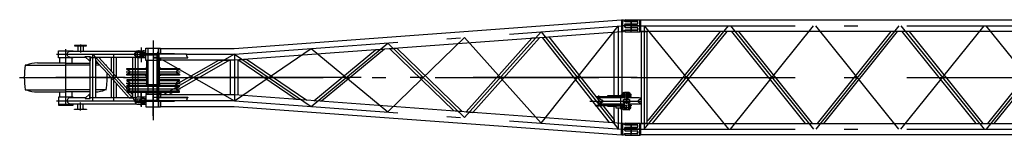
# Model space of a CAD drawing. Extents: x 2278 to 72584, y 12011 to 96322.
# Tile 10 of 29: x 17297 to 28564, y 31283 to 32602. Entities that reach past the tile are written whole.
import ezdxf

# ---------------------------------------------------------------- set-up
doc = ezdxf.new("R2010")
doc.units = 0
doc.header["$LTSCALE"] = 62.5
doc.linetypes.add('CENTER', pattern=[50.5, 30, -9, 2.5, -9])
doc.linetypes.add('HIDDEN', pattern=[12.6, 8.4, -4.2])
doc.layers.add('11', color=7, linetype='CONTINUOUS')

# ---------------------------------------------------------------- blocks, each defined once
blk = doc.blocks.new('*G78')
at = {"layer": '11', "color": 7, "linetype": 'CONTINUOUS'}
for p, q in [((24222, 32590), (24222, 32597)), ((24227, 32602), (24367, 32602)), ((24362, 32585), (24227, 32585)), ((24367, 32602), (24372, 32602)), ((24372, 32602), (24395, 32600)), ((24372, 32563), (24372, 32575)), ((24395, 32476), (24395, 32600)), ((24395, 32600), (24404, 32599)), ((24404, 32466), (24404, 32599)), ((24404, 32599), (29268, 32599)), ((29268, 32599), (31221, 32599)), ((31221, 32599), (36184, 32599)), ((31321, 32595), (31321, 32595)), ((36194, 32600), (36184, 32599)), ((36184, 32466), (36184, 32599)), ((36194, 32478), (36194, 32600)), ((36201, 32600), (36194, 32600)), ((36194, 32600), (36194, 32600)), ((36211, 32591), (36205, 32598)), ((36352, 32583), (36227, 32583)), ((36363, 32579), (36352, 32583)), ((36367, 32563), (36367, 32575)), ((24222, 32532), (24222, 32541)), ((24222, 32532), (24222, 32523)), ((24222, 32474), (24222, 32468)), ((24225, 32546), (24237, 32550)), ((24225, 32519), (24237, 32515)), ((24362, 32479), (24227, 32479)), ((24227, 32463), (24367, 32463)), ((24237, 32550), (24343, 32550)), ((24237, 32515), (24343, 32515)), ((24345, 32550), (24363, 32553)), ((24345, 32515), (24363, 32512)), ((24367, 32463), (24372, 32463)), ((24372, 32502), (24372, 32489)), ((24372, 32463), (24395, 32465)), ((24395, 32505), (24395, 32476)), ((24395, 32465), (24395, 32476)), ((24395, 32465), (24404, 32466)), ((36184, 32466), (24404, 32466)), ((24409, 32466), (24409, 31419)), ((24479, 32466), (24409, 32466)), ((24479, 31419), (24479, 32466)), ((25314, 32466), (24489, 31454)), ((24537, 31419), (25392, 32466)), ((26290, 31419), (25446, 32466)), ((25524, 32466), (26367, 31419)), ((27265, 32466), (26421, 31419)), ((26499, 31419), (27342, 32466)), ((28240, 31419), (27396, 32466)), ((27474, 32466), (28317, 31419)), ((29215, 32466), (28371, 31419)), ((28449, 31419), (29292, 32466)), ((30190, 31419), (29346, 32466)), ((29424, 32466), (30267, 31419)), ((31165, 32466), (30321, 31419)), ((30399, 31419), (31242, 32466)), ((32140, 31419), (31296, 32466)), ((31374, 32466), (32217, 31419)), ((33115, 32466), (32271, 31419)), ((32349, 31419), (33192, 32466)), ((34090, 31419), (33246, 32466)), ((33324, 32466), (34167, 31419)), ((35065, 32466), (34221, 31419)), ((34299, 31419), (35142, 32466)), ((36051, 31419), (35197, 32466)), ((35274, 32466), (36100, 31454)), ((36109, 32466), (36109, 31419)), ((36179, 32466), (36109, 32466)), ((36179, 31419), (36179, 32466)), ((36184, 32466), (36194, 32465)), ((36194, 32503), (36194, 32478)), ((36194, 32465), (36194, 32478)), ((36194, 32465), (36201, 32465)), ((36205, 32467), (36211, 32474)), ((36210, 32532), (36210, 32544)), ((36210, 32520), (36210, 32532)), ((36220, 32554), (36337, 32554)), ((36337, 32510), (36220, 32510)), ((36227, 32481), (36352, 32481)), ((36337, 32554), (36363, 32558)), ((36363, 32506), (36337, 32510)), ((36352, 32481), (36363, 32485)), ((36367, 32490), (36367, 32502)), ((30394, 31942), (30194, 31942)), ((24489, 31454), (24479, 31443)), ((36100, 31454), (36109, 31443)), ((24222, 31410), (24222, 31417)), ((24222, 31352), (24222, 31361)), ((24222, 31352), (24222, 31343)), ((24225, 31366), (24237, 31370)), ((24225, 31339), (24237, 31335)), ((24227, 31422), (24367, 31422)), ((24362, 31405), (24227, 31405)), ((24237, 31370), (24343, 31370)), ((24237, 31335), (24343, 31335)), ((24345, 31370), (24363, 31373)), ((24345, 31335), (24363, 31332)), ((24367, 31422), (24372, 31422)), ((24372, 31422), (24395, 31420)), ((24372, 31383), (24372, 31395)), ((24372, 31322), (24372, 31309)), ((24395, 31296), (24395, 31420)), ((24395, 31420), (24404, 31419)), ((24395, 31325), (24395, 31296)), ((24404, 31286), (24404, 31419)), ((24404, 31419), (36184, 31419)), ((24409, 31419), (24479, 31419)), ((29269, 31358), (29269, 31358)), ((36109, 31419), (36179, 31419)), ((36194, 31420), (36184, 31419)), ((36184, 31286), (36184, 31419)), ((36194, 31298), (36194, 31420)), ((36201, 31420), (36194, 31420)), ((36194, 31420), (36194, 31420)), ((36194, 31323), (36194, 31298)), ((36211, 31411), (36205, 31418)), ((36210, 31352), (36210, 31364)), ((36210, 31340), (36210, 31352)), ((36220, 31374), (36337, 31374)), ((36337, 31330), (36220, 31330)), ((36352, 31403), (36227, 31403)), ((36337, 31374), (36363, 31378)), ((36363, 31326), (36337, 31330)), ((36363, 31399), (36352, 31403)), ((36367, 31383), (36367, 31395)), ((36367, 31310), (36367, 31322)), ((24222, 31294), (24222, 31288)), ((24362, 31299), (24227, 31299)), ((24227, 31283), (24367, 31283)), ((24367, 31283), (24372, 31283)), ((24372, 31283), (24395, 31285)), ((24395, 31285), (24395, 31296)), ((24395, 31285), (24404, 31286)), ((29268, 31286), (24404, 31286)), ((30244, 31286), (29259, 31286)), ((29268, 31290), (29268, 31290)), ((30324, 31286), (30265, 31286)), ((31221, 31286), (30344, 31286)), ((31221, 31290), (31221, 31290)), ((36184, 31286), (31221, 31286)), ((36184, 31286), (36194, 31285)), ((36194, 31285), (36194, 31298)), ((36194, 31285), (36201, 31285)), ((36205, 31287), (36211, 31294)), ((36227, 31301), (36352, 31301)), ((36352, 31301), (36363, 31305))]:
    blk.add_line(p, q, dxfattribs=at)
at = {"layer": '11', "color": 7, "linetype": 'CENTER'}
for p, q in [((24294, 32585), (24294, 32480)), ((36294, 32480), (36294, 32585)), ((24367, 32532), (24183, 32532)), ((24406, 32532), (24222, 32532)), ((24294, 32532), (36294, 32532)), ((24444, 32532), (25407, 31352)), ((24444, 32532), (24444, 31352)), ((24444, 31352), (25407, 32532)), ((24444, 32532), (24444, 31352)), ((25431, 31352), (26382, 32532)), ((25431, 32532), (26382, 31352)), ((27357, 31352), (26406, 32532)), ((27357, 32532), (26406, 31352)), ((27381, 31352), (28332, 32532)), ((27381, 32532), (28332, 31352)), ((29307, 31352), (28356, 32532)), ((29307, 32532), (28356, 31352)), ((29331, 31352), (30282, 32532)), ((29331, 32532), (30282, 31352)), ((31257, 31352), (30306, 32532)), ((31257, 32532), (30306, 31352)), ((31281, 31352), (32232, 32532)), ((31281, 32532), (32232, 31352)), ((33207, 31352), (32256, 32532)), ((33207, 32532), (32256, 31352)), ((33231, 31352), (34182, 32532)), ((33231, 32532), (34182, 31352)), ((35157, 31352), (34206, 32532)), ((35157, 32532), (34206, 31352)), ((36144, 32532), (35181, 31352)), ((36144, 31352), (35181, 32532)), ((36144, 32532), (36144, 31352)), ((24294, 31942), (36294, 31942)), ((24183, 31352), (24367, 31352)), ((24406, 31352), (24222, 31352)), ((24294, 31405), (24294, 31300)), ((24294, 31352), (36294, 31352)), ((36183, 31352), (36367, 31352)), ((36406, 31352), (36222, 31352)), ((36294, 31300), (36294, 31405))]:
    blk.add_line(p, q, dxfattribs=at)
at = {"layer": '11', "color": 7, "linetype": 'HIDDEN'}
for p, q in [((24412, 32466), (24476, 32466)), ((36112, 32466), (36176, 32466)), ((24476, 31419), (24412, 31419)), ((36176, 31419), (36112, 31419))]:
    blk.add_line(p, q, dxfattribs=at)
at = {"layer": '11', "color": 7, "linetype": 'CONTINUOUS'}
for points in [[(24343, 32550), (24345, 32550)], [(24343, 32515), (24345, 32515)], [(24343, 31370), (24345, 31370)], [(24343, 31335), (24345, 31335)]]:
    blk.add_lwpolyline(points, dxfattribs=at)
for centre, radius, start, end in [((24227, 32597), 5, 90, 179.9738), ((24227, 32590), 5, 180, -90.0087), ((24362, 32575), 10, 0, 89.9825), ((24362, 32563), 10, -81.7385, -0.0021), ((36201, 32595), 5, 38.0462, 90.0185), ((36227, 32603), 20, -141.9742, -89.9728), ((36362, 32575), 5, 0, 71.6042), ((36362, 32563), 5, -71.5558, -0.0018), ((24227, 32541), 5, 108.4718, 179.9807), ((24227, 32523), 5, 180, -108.3691), ((24227, 32474), 5, 90, 180), ((24227, 32468), 5, 180, -89.9913), ((24362, 32489), 10, -90, 0.0087), ((24362, 32502), 10, 0, 81.7277), ((31247, 32525), 3, -90, -56.4312), ((36201, 32470), 4.99, -90, -37.9521), ((36220, 32544), 10, 90, 179.9956), ((36220, 32520), 10, 180, -90.0087), ((36227, 32461), 20, 90, 141.9569), ((36362, 32502), 5, 0, 71.4961), ((36362, 32490), 5, -71.5835, -0.0018), ((24227, 31417), 5, 90, 179.9869), ((24227, 31410), 5, 180, -90.0175), ((24227, 31361), 5, 108.4428, 179.9938), ((24227, 31343), 5, 180, -108.3979), ((24362, 31395), 10, 0, 89.9978), ((24362, 31383), 10, -81.7385, -0.0021), ((24362, 31322), 10, 0, 81.7259), ((29341, 31360), 3, 90, 123.5688), ((36201, 31415), 5.01, 38.1244, 90.001), ((36220, 31364), 10, 90, 179.9913), ((36220, 31340), 10, 180, -89.9913), ((36227, 31423), 20, -141.967, -89.9947), ((36362, 31395), 5, 0, 71.6217), ((36362, 31383), 5, -71.5849, -0.0062), ((36362, 31322), 5, 0, 71.5165), ((24227, 31294), 5, 90, -179.9825), ((24227, 31288), 5, 180, -90.0131), ((24362, 31309), 10, -90, -0.0022), ((36201, 31290), 4.99, -90, -37.9415), ((36227, 31281), 20, 90, 141.9475), ((36362, 31310), 5, -71.6167, -0.0018)]:
    blk.add_arc(centre, radius, start, end, dxfattribs=at)
blk = doc.blocks.new('*G79')
at = {"layer": '11', "color": 7, "linetype": 'CONTINUOUS'}
for p, q in [((19752, 32274), (24183, 32599)), ((24183, 32599), (24194, 32600)), ((24183, 32599), (24183, 32465)), ((24194, 32600), (24201, 32600)), ((24194, 32600), (24194, 32465)), ((24205, 32598), (24211, 32591)), ((24227, 32583), (24352, 32583)), ((24352, 32583), (24363, 32579)), ((24367, 32575), (24367, 32560)), ((24183, 32465), (19757, 32141)), ((24100, 31735), (24100, 32459)), ((24194, 32465), (24183, 32465)), ((24189, 32466), (24189, 31751)), ((24201, 32465), (24194, 32465)), ((24194, 32465), (24194, 32465)), ((24211, 32474), (24205, 32467)), ((24217, 32542), (24217, 32532)), ((24217, 32532), (24217, 32523)), ((24337, 32552), (24227, 32552)), ((24227, 32513), (24337, 32513)), ((24352, 32481), (24227, 32481)), ((24363, 32556), (24337, 32552)), ((24337, 32513), (24363, 32509)), ((24363, 32485), (24352, 32481)), ((24367, 32504), (24367, 32490)), ((21855, 32424), (21855, 32424)), ((23159, 32390), (22406, 31550)), ((22482, 31544), (23246, 32397)), ((23246, 32397), (23159, 32390)), ((23280, 32399), (23352, 32405)), ((24047, 31429), (23280, 32399)), ((23352, 32405), (24100, 31460)), ((17740, 32167), (17740, 32247)), ((17740, 32247), (17908, 32247)), ((17875, 32242), (18632, 32242)), ((17908, 32247), (17908, 32242)), ((18060, 32307), (17925, 32307)), ((17925, 32307), (17925, 32302)), ((17925, 32302), (18060, 32302)), ((17958, 32302), (17964, 32302)), ((17964, 32302), (17964, 32242)), ((17964, 32302), (17964, 32297)), ((17964, 32297), (17964, 32297)), ((18024, 32302), (18024, 32242)), ((18030, 32302), (18024, 32302)), ((18024, 32302), (18024, 32297)), ((18024, 32297), (18024, 32297)), ((18060, 32302), (18060, 32307)), ((18688, 32228), (18631, 32228)), ((18688, 32227), (18643, 32227)), ((18643, 32227), (18643, 32187)), ((18647, 32247), (18733, 32247)), ((18665, 32247), (18658, 32247)), ((18740, 32250), (18688, 32232)), ((18688, 32232), (18688, 32227)), ((18688, 32227), (18688, 32212)), ((18718, 32247), (18710, 32247)), ((18740, 32211), (18740, 32277)), ((18740, 32277), (18908, 32277)), ((18874, 32226), (18869, 32218)), ((18885, 32226), (18874, 32226)), ((18889, 32218), (18885, 32226)), ((18908, 32277), (18908, 32211)), ((18908, 32207), (18908, 32274)), ((18908, 32274), (19752, 32274)), ((20663, 31677), (21369, 32259)), ((21473, 32267), (20750, 31671)), ((21369, 32259), (21473, 32267)), ((21534, 32271), (21614, 32277)), ((22267, 31560), (21534, 32271)), ((21614, 32277), (22361, 31553)), ((24100, 32186), (24100, 32246)), ((17908, 32167), (17740, 32167)), ((17754, 32167), (17754, 32107)), ((18053, 32172), (17875, 32172)), ((17894, 32167), (17894, 32107)), ((17908, 32172), (17908, 32167)), ((18047, 32178), (18047, 32183)), ((18047, 32183), (18105, 32183)), ((18098, 32132), (18047, 32178)), ((18105, 32132), (18098, 32132)), ((18101, 32183), (18101, 32132)), ((18105, 32183), (18105, 32132)), ((18632, 32172), (18105, 32172)), ((18105, 32172), (18165, 32172)), ((18105, 31752), (18105, 32132)), ((18165, 32172), (18165, 31712)), ((18202, 32172), (18165, 32172)), ((18165, 32172), (18165, 32136)), ((18165, 32136), (18189, 32111)), ((18189, 32111), (18308, 31979)), ((18588, 31748), (18202, 32172)), ((18343, 32172), (18343, 32017)), ((18403, 32172), (18403, 31951)), ((18588, 32172), (18588, 31712)), ((18623, 32220), (18623, 32195)), ((18631, 32187), (18688, 32187)), ((18643, 32187), (18688, 32187)), ((18733, 32167), (18647, 32167)), ((18648, 32167), (18648, 31717)), ((18740, 32212), (18669, 32212)), ((18669, 32212), (18669, 32202)), ((18669, 32202), (18740, 32202)), ((18688, 32187), (18688, 32202)), ((18688, 32182), (18688, 32187)), ((18740, 32164), (18688, 32182)), ((18869, 32211), (18689, 32211)), ((18689, 32211), (18689, 32203)), ((18689, 32203), (18869, 32203)), ((18740, 32212), (18733, 32212)), ((18740, 32202), (18733, 32202)), ((18740, 32137), (18740, 32203)), ((18869, 32137), (18740, 32137)), ((18754, 31863), (18754, 32137)), ((18833, 32171), (18833, 32167)), ((18866, 32171), (18833, 32171)), ((18833, 32167), (18872, 32167)), ((18869, 32218), (18869, 32206)), ((18869, 32218), (18889, 32218)), ((18872, 32207), (18869, 32207)), ((18869, 32207), (18869, 32175)), ((18869, 31717), (18869, 32167)), ((19054, 32207), (18872, 32207)), ((18872, 32167), (18872, 32207)), ((18872, 32167), (19153, 32167)), ((18889, 32207), (18889, 32218)), ((19069, 32211), (18889, 32211)), ((18889, 32168), (18889, 32045)), ((18889, 31717), (18889, 32167)), ((18908, 32137), (18889, 32137)), ((18894, 32137), (18894, 31863)), ((18908, 32167), (18908, 32137)), ((18908, 32141), (18908, 32167)), ((19757, 32141), (18908, 32141)), ((19208, 32207), (19054, 32207)), ((19066, 31850), (19577, 32141)), ((19069, 32207), (19069, 32211)), ((19698, 32141), (19098, 31799)), ((19153, 32167), (19223, 32167)), ((19223, 32167), (19223, 32171)), ((19577, 32141), (19698, 32141)), ((19710, 31744), (19710, 32141)), ((19795, 32143), (19892, 32151)), ((20461, 31692), (19795, 32143)), ((19799, 31741), (19799, 32144)), ((19892, 32151), (20582, 31683)), ((17375, 32084), (17360, 32082)), ((17360, 32082), (17824, 32082)), ((17824, 32107), (17500, 32107)), ((17824, 32107), (18105, 32107)), ((18105, 32082), (17824, 32082)), ((18215, 32082), (18165, 32082)), ((18283, 32083), (18289, 32082)), ((18289, 32082), (18284, 32082)), ((18523, 32036), (18523, 32045)), ((18523, 32045), (18569, 32045)), ((18754, 32033), (18525, 32033)), ((18552, 32020), (18526, 32031)), ((18569, 32045), (18754, 32045)), ((18734, 32045), (18734, 32047)), ((18734, 32047), (18754, 32047)), ((18914, 32047), (18894, 32047)), ((18894, 32045), (19080, 32045)), ((19123, 32033), (18894, 32033)), ((18914, 32045), (18914, 32047)), ((19080, 32045), (19126, 32045)), ((19123, 32031), (19097, 32020)), ((19126, 32045), (19126, 32036)), ((18308, 31979), (18551, 31712)), ((18343, 31942), (18343, 31712)), ((18523, 31970), (18523, 31979)), ((18571, 31970), (18523, 31970)), ((18571, 31915), (18523, 31915)), ((18523, 31915), (18523, 31906)), ((18754, 31982), (18525, 31982)), ((18754, 31903), (18525, 31903)), ((18526, 31984), (18552, 31994)), ((18526, 31901), (18552, 31890)), ((18754, 31970), (18571, 31970)), ((18754, 31915), (18571, 31915)), ((18734, 31970), (18734, 31967)), ((18734, 31967), (18754, 31967)), ((18734, 31915), (18734, 31917)), ((18734, 31917), (18754, 31917)), ((19123, 31982), (18894, 31982)), ((19126, 31970), (18894, 31970)), ((18914, 31967), (18894, 31967)), ((18914, 31917), (18894, 31917)), ((19126, 31915), (18894, 31915)), ((19123, 31903), (18894, 31903)), ((18914, 31970), (18914, 31967)), ((18914, 31915), (18914, 31917)), ((19097, 31994), (19123, 31984)), ((19097, 31890), (19123, 31901)), ((19126, 31979), (19126, 31970)), ((19126, 31906), (19126, 31915)), ((17360, 31803), (17824, 31803)), ((17360, 31803), (17375, 31801)), ((17500, 31777), (17824, 31777)), ((17754, 31777), (17754, 31717)), ((18105, 31803), (17824, 31803)), ((18105, 31778), (17824, 31778)), ((17894, 31777), (17894, 31717)), ((18289, 31803), (18165, 31803)), ((18289, 31803), (18273, 31801)), ((18403, 31875), (18403, 31712)), ((18571, 31850), (18523, 31850)), ((18523, 31850), (18523, 31841)), ((18523, 31784), (18523, 31775)), ((18523, 31775), (18569, 31775)), ((18734, 31852), (18525, 31852)), ((18869, 31838), (18525, 31838)), ((18869, 31787), (18525, 31787)), ((18552, 31864), (18526, 31854)), ((18526, 31836), (18552, 31825)), ((18552, 31799), (18526, 31789)), ((18569, 31775), (18869, 31775)), ((18869, 31850), (18571, 31850)), ((18734, 31850), (18734, 31852)), ((18734, 31852), (18764, 31852)), ((18734, 31775), (18734, 31772)), ((18734, 31772), (18824, 31772)), ((18749, 31853), (18749, 31863)), ((18749, 31863), (18869, 31863)), ((18869, 31853), (18749, 31853)), ((18764, 31852), (18824, 31852)), ((18869, 31852), (18824, 31852)), ((18869, 31772), (18824, 31772)), ((18889, 31863), (18900, 31863)), ((18900, 31853), (18889, 31853)), ((18914, 31852), (18889, 31852)), ((19126, 31850), (18889, 31850)), ((19123, 31838), (18889, 31838)), ((19123, 31787), (18889, 31787)), ((18889, 31775), (19080, 31775)), ((18914, 31772), (18889, 31772)), ((18900, 31863), (18900, 31853)), ((18900, 31755), (18934, 31775)), ((18914, 31850), (18914, 31852)), ((19069, 31852), (18914, 31852)), ((18914, 31775), (18914, 31772)), ((19056, 31775), (19002, 31744)), ((19080, 31775), (19126, 31775)), ((19097, 31825), (19123, 31836)), ((19123, 31789), (19097, 31799)), ((19126, 31841), (19126, 31850)), ((19126, 31775), (19126, 31784)), ((17908, 31717), (17740, 31717)), ((17740, 31717), (17740, 31637)), ((18053, 31712), (17875, 31712)), ((17908, 31712), (17908, 31717)), ((18098, 31752), (18047, 31707)), ((18047, 31707), (18047, 31702)), ((18047, 31702), (18105, 31702)), ((18105, 31752), (18098, 31752)), ((18101, 31702), (18101, 31752)), ((18105, 31702), (18105, 31752)), ((18632, 31712), (18105, 31712)), ((18110, 31712), (18105, 31712)), ((18165, 31712), (18110, 31712)), ((18551, 31712), (18588, 31712)), ((18588, 31712), (18588, 31748)), ((18623, 31665), (18623, 31690)), ((18631, 31698), (18688, 31698)), ((18643, 31657), (18643, 31697)), ((18643, 31697), (18688, 31697)), ((18733, 31717), (18647, 31717)), ((18669, 31672), (18669, 31682)), ((18669, 31682), (18740, 31682)), ((18740, 31672), (18669, 31672)), ((18687, 31690), (18687, 31682)), ((18687, 31672), (18687, 31665)), ((18740, 31720), (18688, 31703)), ((18688, 31703), (18688, 31698)), ((18688, 31698), (18688, 31683)), ((18688, 31658), (18688, 31673)), ((18869, 31681), (18689, 31681)), ((18689, 31681), (18689, 31673)), ((18689, 31673), (19069, 31673)), ((18740, 31683), (18733, 31683)), ((18740, 31673), (18733, 31673)), ((18869, 31747), (18740, 31747)), ((18740, 31747), (18740, 31681)), ((18740, 31673), (18740, 31607)), ((18749, 31748), (18749, 31771)), ((18749, 31771), (18869, 31771)), ((18869, 31748), (18749, 31748)), ((18833, 31713), (18833, 31717)), ((18833, 31717), (18872, 31717)), ((18866, 31713), (18833, 31713)), ((18869, 31677), (18869, 31709)), ((18872, 31677), (18869, 31677)), ((18872, 31717), (19153, 31717)), ((18872, 31717), (18872, 31677)), ((19054, 31677), (18872, 31677)), ((18889, 31771), (18900, 31771)), ((18900, 31748), (18889, 31748)), ((18908, 31747), (18889, 31747)), ((18900, 31771), (18900, 31748)), ((18908, 31717), (18908, 31747)), ((19757, 31744), (18908, 31744)), ((18908, 31744), (18908, 31717)), ((18908, 31677), (18908, 31611)), ((18908, 31607), (18908, 31673)), ((19223, 31677), (19054, 31677)), ((19069, 31673), (19069, 31677)), ((19153, 31717), (19223, 31717)), ((19223, 31717), (19223, 31713)), ((24183, 31419), (19757, 31744)), ((20582, 31683), (20461, 31692)), ((20750, 31671), (20663, 31677)), ((23894, 31720), (23894, 31723)), ((23990, 31723), (23894, 31723)), ((23896, 31717), (23990, 31717)), ((24022, 31723), (23922, 31723)), ((23957, 31709), (23937, 31709)), ((23937, 31709), (23937, 31699)), ((23940, 31694), (23964, 31684)), ((23964, 31660), (23940, 31650)), ((24221, 31709), (23957, 31709)), ((23990, 31717), (23990, 31723)), ((24027, 31709), (24027, 31735)), ((24027, 31735), (24184, 31735)), ((24029, 31735), (24029, 31709)), ((24029, 31717), (24029, 31725)), ((24029, 31725), (24208, 31725)), ((24208, 31717), (24029, 31717)), ((24108, 31725), (24108, 31731)), ((24108, 31731), (24189, 31731)), ((24184, 31735), (24184, 31731)), ((24192, 31752), (24185, 31750)), ((24192, 31737), (24185, 31739)), ((24188, 31730), (24191, 31736)), ((24188, 31725), (24188, 31730)), ((24209, 31752), (24192, 31752)), ((24209, 31737), (24192, 31737)), ((24197, 31754), (24203, 31770)), ((24203, 31770), (24209, 31770)), ((24207, 31691), (24221, 31691)), ((24207, 31653), (24207, 31691)), ((24208, 31725), (24208, 31717)), ((24208, 31725), (24227, 31725)), ((24227, 31717), (24208, 31717)), ((24215, 31770), (24209, 31770)), ((24215, 31740), (24215, 31725)), ((24222, 31770), (24221, 31769)), ((24261, 31769), (24221, 31769)), ((24221, 31769), (24221, 31725)), ((24221, 31717), (24221, 31691)), ((24221, 31691), (24261, 31691)), ((24260, 31770), (24222, 31770)), ((24227, 31725), (24227, 31717)), ((24261, 31769), (24260, 31770)), ((24267, 31770), (24261, 31770)), ((24261, 31770), (24261, 31770)), ((24261, 31725), (24261, 31769)), ((24267, 31752), (24261, 31752)), ((24267, 31737), (24261, 31737)), ((24274, 31725), (24261, 31725)), ((24261, 31725), (24261, 31717)), ((24261, 31691), (24261, 31725)), ((24261, 31717), (24274, 31717)), ((24387, 31709), (24261, 31709)), ((24261, 31691), (24275, 31691)), ((24273, 31770), (24267, 31770)), ((24273, 31725), (24273, 31740)), ((24293, 31725), (24274, 31725)), ((24274, 31717), (24274, 31725)), ((24274, 31717), (24293, 31717)), ((24275, 31691), (24275, 31653)), ((24279, 31755), (24287, 31755)), ((24279, 31745), (24279, 31725)), ((24287, 31735), (24279, 31735)), ((24293, 31717), (24293, 31725)), ((24403, 31694), (24380, 31684)), ((24380, 31660), (24403, 31650)), ((24387, 31709), (24407, 31709)), ((24407, 31709), (24407, 31699)), ((17740, 31637), (17740, 31627)), ((17740, 31637), (17908, 31637)), ((17740, 31627), (17742, 31625)), ((17742, 31625), (17907, 31625)), ((17875, 31642), (18632, 31642)), ((17907, 31625), (17908, 31627)), ((17908, 31637), (17908, 31642)), ((17908, 31627), (17908, 31637)), ((17925, 31577), (17925, 31582)), ((17925, 31582), (18060, 31582)), ((18060, 31577), (17925, 31577)), ((17958, 31582), (17964, 31582)), ((17964, 31582), (17964, 31642)), ((17964, 31588), (17964, 31588)), ((17964, 31582), (17964, 31588)), ((18024, 31582), (18024, 31642)), ((18024, 31588), (18024, 31588)), ((18024, 31582), (18024, 31588)), ((18030, 31582), (18024, 31582)), ((18060, 31582), (18060, 31577)), ((18688, 31657), (18631, 31657)), ((18688, 31657), (18643, 31657)), ((18647, 31637), (18733, 31637)), ((18665, 31637), (18658, 31637)), ((18665, 31657), (18665, 31657)), ((18688, 31653), (18688, 31658)), ((18740, 31635), (18688, 31653)), ((18718, 31637), (18710, 31637)), ((18740, 31607), (18908, 31607)), ((18908, 31611), (19752, 31611)), ((19752, 31611), (24183, 31286)), ((22361, 31553), (22267, 31560)), ((22406, 31550), (22482, 31544)), ((23890, 31628), (23884, 31628)), ((23884, 31628), (23884, 31622)), ((23884, 31622), (23895, 31622)), ((23937, 31646), (23937, 31636)), ((23937, 31636), (23957, 31636)), ((23956, 31622), (24022, 31622)), ((24221, 31636), (23957, 31636)), ((23970, 31628), (23967, 31628)), ((23970, 31624), (23970, 31628)), ((23970, 31628), (23990, 31628)), ((23990, 31622), (23971, 31622)), ((23990, 31628), (23990, 31622)), ((24027, 31610), (24027, 31636)), ((24117, 31610), (24027, 31610)), ((24029, 31636), (24029, 31610)), ((24029, 31628), (24029, 31620)), ((24208, 31628), (24029, 31628)), ((24029, 31620), (24208, 31620)), ((24100, 31425), (24100, 31610)), ((24117, 31620), (24117, 31595)), ((24117, 31595), (24184, 31595)), ((24192, 31607), (24185, 31605)), ((24192, 31592), (24185, 31594)), ((24188, 31615), (24188, 31620)), ((24191, 31607), (24188, 31615)), ((24189, 31419), (24189, 31593)), ((24209, 31607), (24192, 31607)), ((24209, 31592), (24192, 31592)), ((24203, 31574), (24196, 31592)), ((24209, 31574), (24203, 31574)), ((24275, 31653), (24207, 31653)), ((24227, 31628), (24208, 31628)), ((24208, 31620), (24208, 31628)), ((24208, 31620), (24227, 31620)), ((24215, 31574), (24209, 31574)), ((24215, 31620), (24215, 31604)), ((24235, 31653), (24221, 31653)), ((24221, 31628), (24221, 31653)), ((24221, 31575), (24221, 31620)), ((24261, 31575), (24221, 31575)), ((24222, 31574), (24221, 31575)), ((24260, 31574), (24222, 31574)), ((24227, 31620), (24227, 31628)), ((24247, 31653), (24235, 31653)), ((24261, 31653), (24247, 31653)), ((24261, 31575), (24260, 31574)), ((24261, 31653), (24261, 31620)), ((24387, 31636), (24261, 31636)), ((24261, 31620), (24261, 31628)), ((24261, 31628), (24274, 31628)), ((24274, 31620), (24261, 31620)), ((24261, 31620), (24261, 31575)), ((24267, 31607), (24261, 31607)), ((24267, 31592), (24261, 31592)), ((24261, 31574), (24261, 31575)), ((24267, 31574), (24261, 31574)), ((24273, 31574), (24267, 31574)), ((24273, 31620), (24273, 31604)), ((24274, 31628), (24293, 31628)), ((24274, 31628), (24274, 31620)), ((24293, 31620), (24274, 31620)), ((24279, 31600), (24279, 31620)), ((24287, 31610), (24279, 31610)), ((24279, 31590), (24287, 31590)), ((24293, 31628), (24293, 31620)), ((24407, 31636), (24387, 31636)), ((24407, 31646), (24407, 31636)), ((24100, 31460), (24100, 31425)), ((24183, 31419), (24194, 31420)), ((24183, 31286), (24183, 31419)), ((24194, 31420), (24201, 31420)), ((24194, 31420), (24194, 31285)), ((24205, 31418), (24211, 31411)), ((24217, 31362), (24217, 31352)), ((24217, 31352), (24217, 31343)), ((24227, 31403), (24352, 31403)), ((24337, 31372), (24227, 31372)), ((24227, 31333), (24337, 31333)), ((24363, 31376), (24337, 31372)), ((24337, 31333), (24363, 31329)), ((24352, 31403), (24363, 31399)), ((24367, 31395), (24367, 31380)), ((24367, 31324), (24367, 31310)), ((24194, 31285), (24183, 31286)), ((24201, 31285), (24194, 31285)), ((24194, 31285), (24194, 31285)), ((24211, 31294), (24205, 31287)), ((24352, 31301), (24227, 31301)), ((24363, 31305), (24352, 31301))]:
    blk.add_line(p, q, dxfattribs=at)
at = {"layer": '11', "color": 7, "linetype": 'CENTER'}
for p, q in [((24294, 32463), (24294, 32600)), ((24294, 32585), (24294, 32480)), ((19754, 32207), (24185, 32532)), ((22388, 31484), (23266, 32465)), ((23266, 31420), (24144, 32529)), ((23266, 32465), (24144, 31355)), ((24144, 32532), (24144, 31735)), ((24367, 32532), (24183, 32532)), ((18824, 32366), (18824, 31863)), ((18824, 32342), (18824, 31543)), ((20632, 31613), (21510, 32336)), ((21510, 31549), (22388, 32400)), ((21510, 32336), (22388, 31484)), ((22388, 32400), (23266, 31420)), ((17824, 31617), (17824, 32267)), ((17994, 32318), (17994, 32228)), ((18688, 32283), (18688, 32119)), ((18688, 32269), (18688, 32119)), ((18688, 32237), (18688, 32177)), ((18688, 32228), (18688, 32207)), ((18879, 32238), (18879, 31666)), ((19754, 31677), (20632, 32272)), ((20632, 32272), (21510, 31549)), ((17717, 32207), (18769, 32207)), ((18135, 31677), (18135, 32207)), ((18618, 31677), (18135, 32207)), ((18373, 31677), (18373, 32207)), ((18618, 32207), (18618, 31677)), ((18673, 32207), (18869, 32207)), ((19754, 32207), (18941, 31744)), ((18941, 32141), (19754, 31677)), ((19208, 32207), (19754, 32207)), ((19754, 32207), (19754, 31677)), ((19754, 32207), (20632, 31613)), ((18517, 32007), (18754, 32007)), ((18894, 32007), (19132, 32007)), ((17297, 31942), (18110, 31942)), ((18506, 31942), (17711, 31942)), ((18161, 31942), (18360, 31942)), ((18485, 31942), (18754, 31942)), ((18754, 31942), (18568, 31942)), ((24361, 31942), (18730, 31942)), ((18894, 31942), (24261, 31942)), ((18517, 31877), (18754, 31877)), ((18517, 31812), (18869, 31812)), ((18688, 31775), (18688, 31608)), ((18824, 31863), (18824, 31455)), ((18824, 31505), (18824, 31863)), ((18889, 31812), (19132, 31812)), ((18894, 31877), (19114, 31877)), ((19120, 31877), (19132, 31877)), ((17717, 31677), (18769, 31677)), ((19754, 31677), (18673, 31677)), ((18688, 31615), (18688, 31766)), ((18688, 31648), (18688, 31707)), ((18688, 31657), (18688, 31677)), ((18879, 31707), (18879, 31677)), ((19754, 31677), (24185, 31352)), ((23820, 31672), (23972, 31672)), ((23922, 31735), (23922, 31612)), ((23937, 31672), (24417, 31672)), ((24022, 31735), (24022, 31709)), ((24172, 31741), (24172, 31582)), ((24182, 31745), (24218, 31745)), ((24209, 31754), (24209, 31737)), ((24218, 31745), (24292, 31745)), ((24241, 31770), (24241, 31636)), ((24267, 31754), (24267, 31737)), ((24275, 31672), (24407, 31672)), ((17994, 31566), (17994, 31657)), ((24022, 31636), (24022, 31612)), ((24144, 31590), (24144, 31352)), ((24180, 31600), (24218, 31600)), ((24209, 31590), (24209, 31607)), ((24218, 31600), (24292, 31600)), ((24241, 31574), (24241, 31628)), ((24267, 31590), (24267, 31607)), ((24183, 31352), (24367, 31352)), ((24406, 31352), (24222, 31352)), ((24294, 31283), (24294, 31420)), ((24294, 31405), (24294, 31300))]:
    blk.add_line(p, q, dxfattribs=at)
at = {"layer": '11', "color": 7, "linetype": 'HIDDEN'}
for p, q in [((18688, 32227), (18733, 32227)), ((18733, 32227), (18733, 32212)), ((18764, 32277), (18764, 31607)), ((18884, 32226), (18884, 32277)), ((18733, 32187), (18688, 32187)), ((18733, 32202), (18733, 32187)), ((18869, 32167), (18869, 32207)), ((18889, 32207), (18889, 32167)), ((21008, 31962), (21056, 31923)), ((18764, 31863), (18764, 31837)), ((18733, 31697), (18688, 31697)), ((18733, 31682), (18733, 31697)), ((18733, 31657), (18733, 31672)), ((18869, 31717), (18869, 31690)), ((18869, 31690), (18874, 31682)), ((18889, 31690), (18869, 31690)), ((18872, 31713), (19223, 31713)), ((18874, 31682), (18885, 31682)), ((18884, 31607), (18884, 31682)), ((18885, 31682), (18889, 31690)), ((18889, 31690), (18889, 31717)), ((18688, 31657), (18733, 31657)), ((23889, 31628), (23967, 31628)), ((23894, 31628), (23894, 31622)), ((23894, 31622), (23971, 31622)), ((23922, 31622), (23955, 31622)), ((23970, 31624), (23970, 31621))]:
    blk.add_line(p, q, dxfattribs=at)
at = {"layer": '11', "color": 7, "linetype": 'CONTINUOUS'}
for points in [[(17842, 32207), (17842, 32212), (17843, 32217), (17845, 32223), (17848, 32228), (17852, 32232), (17856, 32236), (17860, 32239), (17865, 32241), (17870, 32242), (17875, 32242)], [(18615, 32207), (18615, 32213), (18616, 32219), (18618, 32225), (18621, 32230), (18624, 32235), (18628, 32240), (18633, 32243), (18638, 32245), (18642, 32247), (18647, 32247)], [(17875, 32172), (17870, 32173), (17865, 32174), (17860, 32176), (17856, 32179), (17852, 32182), (17848, 32187), (17845, 32192), (17843, 32197), (17842, 32202), (17842, 32207)], [(18647, 32167), (18642, 32168), (18638, 32169), (18633, 32171), (18628, 32175), (18624, 32179), (18621, 32184), (18618, 32190), (18616, 32195), (18615, 32201), (18615, 32207)], [(18869, 32175), (18869, 32175), (18869, 32174), (18869, 32174), (18868, 32173), (18868, 32172), (18868, 32172), (18867, 32172), (18867, 32171), (18867, 32171), (18866, 32171)], [(19223, 32171), (19221, 32172), (19219, 32173), (19216, 32175), (19214, 32178), (19212, 32182), (19211, 32186), (19210, 32191), (19209, 32197), (19208, 32202), (19208, 32207)], [(18165, 32107), (18168, 32107), (18171, 32107), (18174, 32107), (18177, 32107), (18180, 32107), (18182, 32106), (18185, 32106), (18188, 32106), (18191, 32106), (18194, 32105)], [(19126, 31849), (19126, 31850)], [(17875, 31712), (17870, 31712), (17865, 31711), (17860, 31709), (17856, 31706), (17852, 31702), (17848, 31698), (17845, 31693), (17843, 31688), (17842, 31683), (17842, 31677)], [(17842, 31677), (17842, 31672), (17843, 31667), (17845, 31662), (17848, 31657), (17852, 31653), (17856, 31649), (17860, 31646), (17865, 31644), (17870, 31643), (17875, 31642)], [(18647, 31717), (18642, 31717), (18638, 31716), (18633, 31713), (18628, 31710), (18624, 31706), (18621, 31701), (18618, 31695), (18616, 31689), (18615, 31683), (18615, 31677)], [(18615, 31677), (18615, 31672), (18616, 31666), (18618, 31660), (18621, 31654), (18624, 31649), (18628, 31645), (18633, 31642), (18638, 31639), (18642, 31638), (18647, 31637)], [(18869, 31709), (18869, 31710), (18869, 31710), (18869, 31711), (18868, 31712), (18868, 31712), (18868, 31713), (18867, 31713), (18867, 31713), (18867, 31713), (18866, 31713)], [(19223, 31713), (19221, 31713), (19219, 31712), (19216, 31710), (19214, 31707), (19212, 31703), (19211, 31698), (19210, 31693), (19209, 31688), (19208, 31683), (19208, 31677)], [(24022, 31723), (24018, 31723), (24014, 31723), (24011, 31722), (24007, 31721), (24003, 31719), (24000, 31718), (23996, 31716), (23993, 31714), (23990, 31711), (23988, 31709)], [(24022, 31715), (24019, 31715), (24017, 31715), (24015, 31715), (24013, 31714), (24010, 31714), (24008, 31713), (24006, 31712), (24004, 31711), (24002, 31710), (24000, 31709)], [(24183, 31745), (24185, 31750)], [(24185, 31739), (24183, 31745)], [(24185, 31750), (24186, 31745)], [(24186, 31745), (24185, 31739)], [(24192, 31752), (24193, 31752), (24193, 31752), (24193, 31752), (24194, 31751), (24194, 31750), (24194, 31749), (24194, 31748), (24194, 31747), (24194, 31746), (24194, 31745)], [(24194, 31745), (24194, 31744), (24194, 31743), (24194, 31742), (24194, 31740), (24194, 31740), (24194, 31739), (24193, 31738), (24193, 31738), (24193, 31737), (24192, 31737)], [(24209, 31770), (24210, 31770), (24211, 31769), (24212, 31767), (24213, 31765), (24213, 31762), (24214, 31758), (24215, 31754), (24215, 31749), (24215, 31745), (24215, 31740)], [(24209, 31752), (24209, 31752), (24209, 31752), (24210, 31752), (24210, 31751), (24210, 31750), (24210, 31749), (24211, 31748), (24211, 31747), (24211, 31746), (24211, 31745)], [(24211, 31745), (24211, 31744), (24211, 31743), (24211, 31742), (24210, 31740), (24210, 31740), (24210, 31739), (24210, 31738), (24209, 31738), (24209, 31737), (24209, 31737)], [(24221, 31750), (24221, 31753), (24220, 31756), (24220, 31759), (24219, 31762), (24219, 31765), (24218, 31767), (24217, 31768), (24217, 31769), (24216, 31770), (24215, 31770)], [(24273, 31740), (24273, 31745), (24273, 31749), (24273, 31754), (24272, 31758), (24271, 31762), (24271, 31765), (24270, 31767), (24269, 31769), (24268, 31770), (24267, 31770)], [(24267, 31752), (24267, 31752), (24267, 31752), (24268, 31752), (24268, 31751), (24268, 31750), (24268, 31749), (24269, 31748), (24269, 31747), (24269, 31746), (24269, 31745)], [(24269, 31745), (24269, 31744), (24269, 31743), (24269, 31742), (24268, 31740), (24268, 31740), (24268, 31739), (24268, 31738), (24267, 31738), (24267, 31737), (24267, 31737)], [(24273, 31770), (24274, 31770), (24275, 31769), (24276, 31768), (24277, 31766), (24277, 31763), (24278, 31760), (24278, 31756), (24279, 31752), (24279, 31749), (24279, 31745)], [(24287, 31755), (24288, 31755), (24288, 31754), (24288, 31754), (24289, 31753), (24289, 31752), (24289, 31751), (24289, 31749), (24290, 31748), (24290, 31746), (24290, 31745)], [(24290, 31745), (24290, 31743), (24290, 31742), (24289, 31740), (24289, 31739), (24289, 31738), (24289, 31737), (24288, 31736), (24288, 31735), (24288, 31735), (24287, 31735)], [(24022, 31622), (24018, 31622), (24014, 31622), (24011, 31623), (24007, 31624), (24003, 31625), (24000, 31627), (23996, 31629), (23993, 31631), (23990, 31633), (23988, 31636)], [(24022, 31630), (24019, 31630), (24017, 31630), (24015, 31630), (24013, 31631), (24010, 31631), (24008, 31632), (24006, 31633), (24004, 31634), (24002, 31635), (24000, 31636)], [(24185, 31605), (24183, 31600)], [(24183, 31600), (24185, 31594)], [(24186, 31600), (24185, 31605)], [(24185, 31594), (24186, 31600)], [(24194, 31600), (24194, 31601), (24194, 31602), (24194, 31603), (24194, 31604), (24194, 31605), (24194, 31606), (24193, 31607), (24193, 31607), (24193, 31607), (24192, 31607)], [(24192, 31592), (24193, 31592), (24193, 31593), (24193, 31593), (24194, 31594), (24194, 31595), (24194, 31595), (24194, 31597), (24194, 31598), (24194, 31599), (24194, 31600)], [(24211, 31600), (24211, 31601), (24211, 31602), (24211, 31603), (24210, 31604), (24210, 31605), (24210, 31606), (24210, 31607), (24209, 31607), (24209, 31607), (24209, 31607)], [(24215, 31604), (24215, 31600), (24215, 31596), (24215, 31591), (24214, 31587), (24213, 31583), (24213, 31580), (24212, 31577), (24211, 31576), (24210, 31575), (24209, 31574)], [(24209, 31592), (24209, 31592), (24209, 31593), (24210, 31593), (24210, 31594), (24210, 31595), (24210, 31595), (24211, 31597), (24211, 31598), (24211, 31599), (24211, 31600)], [(24221, 31595), (24221, 31592), (24220, 31588), (24220, 31585), (24219, 31582), (24219, 31580), (24218, 31578), (24217, 31576), (24217, 31575), (24216, 31575), (24215, 31574)], [(24269, 31600), (24269, 31601), (24269, 31602), (24269, 31603), (24268, 31604), (24268, 31605), (24268, 31606), (24268, 31607), (24267, 31607), (24267, 31607), (24267, 31607)], [(24273, 31604), (24273, 31600), (24273, 31596), (24273, 31591), (24272, 31587), (24271, 31583), (24271, 31580), (24270, 31577), (24269, 31576), (24268, 31575), (24267, 31574)], [(24267, 31592), (24267, 31592), (24267, 31593), (24268, 31593), (24268, 31594), (24268, 31595), (24268, 31595), (24269, 31597), (24269, 31598), (24269, 31599), (24269, 31600)], [(24273, 31574), (24274, 31575), (24275, 31575), (24276, 31577), (24277, 31579), (24277, 31582), (24278, 31585), (24278, 31589), (24279, 31592), (24279, 31596), (24279, 31600)], [(24290, 31600), (24290, 31601), (24290, 31603), (24289, 31604), (24289, 31606), (24289, 31607), (24289, 31608), (24288, 31609), (24288, 31609), (24288, 31610), (24287, 31610)], [(24287, 31590), (24288, 31590), (24288, 31590), (24288, 31591), (24289, 31592), (24289, 31593), (24289, 31594), (24289, 31595), (24290, 31597), (24290, 31598), (24290, 31600)]]:
    blk.add_lwpolyline(points, dxfattribs=at)
for centre, radius, start, end in [((24201, 32595), 5.01, 38.0528, 89.9399), ((24227, 32603), 20, -141.9628, -89.9969), ((24362, 32575), 5, 0, 71.565), ((24362, 32560), 4.99, -71.6084, 0.0507), ((24201, 32470), 5, -90, -37.9724), ((24227, 32461), 20, 90, 141.972), ((24227, 32542), 10, 90, -179.9956), ((24227, 32523), 10, 180, -90.0087), ((24362, 32504), 5, 0, 71.5899), ((24362, 32490), 5, -71.5338, -0.0368), ((18631, 32220), 8, 90, 179.9891), ((18631, 32195), 8, 180, -90.0027), ((18290, 31943), 940, 171.4578, -171.456), ((17496, 31785), 323, 89.3233, 111.963), ((17348, 31941), 951, 8.1232, 8.5407), ((18528, 32036), 5, 180, -112.5163), ((18546, 32007), 14, -67.5046, 67.4988), ((19102, 32007), 14, 112.5007, -112.5017), ((19121, 32036), 5, -67.4881, -0.0367), ((17359, 31943), 940, -8.5443, 2.9304), ((18528, 31979), 5, 112.4802, -179.993), ((18528, 31906), 5, 180, -112.5634), ((18546, 31877), 14, -67.5059, 67.5037), ((19102, 31877), 14, 112.5001, -124.9821), ((19121, 31979), 5, 0, 67.5093), ((19121, 31906), 5, -67.507, -0.0017), ((17498, 32101), 324, -112.1694, -89.6118), ((18151, 32101), 324, -87.4369, -67.8311), ((18528, 31849), 5, 112.5281, 179.9983), ((18528, 31841), 5.01, 180, -112.5984), ((18528, 31784), 5, 112.5146, 179.9983), ((18546, 31812), 14, -67.5051, 67.5016), ((19102, 31812), 14, 112.5009, -112.5068), ((19121, 31841), 5, -67.4925, -0.0061), ((19121, 31784), 5, 0, 67.485), ((18631, 31690), 8, 90, -179.9945), ((18631, 31665), 8, 180, -89.9973), ((18695, 31690), 8.01, 150.7946, 179.9993), ((18695, 31665), 8.01, 180, -150.8023), ((23942, 31699), 5, 180, -112.3991), ((23959, 31672), 13, 0, 67.1929), ((23959, 31672), 13, -67.2139, 0.0084), ((24022, 31676), 47.3, 84.1308, 90.0021), ((24022, 31675), 40.1, 83.0681, 90.001), ((24385, 31672), 13, 112.8013, 179.9983), ((24385, 31672), 13, 180, -112.8128), ((24402, 31699), 5, -67.5764, 0.0245), ((23942, 31646), 5, 112.4459, 179.9983), ((24022, 31669), 39.8, -90, -83.0148), ((24022, 31669), 47.3, -90, -84.1289), ((24402, 31646), 5, 0, 67.5442), ((24201, 31415), 5, 38.06, 90.0185), ((24227, 31423), 20, -141.9771, -89.999), ((24227, 31362), 10, 90, -179.9847), ((24227, 31343), 10, 180, -90.0022), ((24362, 31395), 5, 0, 71.5457), ((24362, 31380), 5, -71.5586, 0.0157), ((24362, 31324), 5, 0, 71.5929), ((24201, 31290), 5, -90, -38.0068), ((24227, 31281), 20, 90, 141.9626), ((24362, 31310), 5, -71.5544, -0.0237)]:
    blk.add_arc(centre, radius, start, end, dxfattribs=at)

msp = doc.modelspace()

# ---------------------------------------------------------------- block references
at = {"layer": '11', "color": 7, "linetype": 'CONTINUOUS'}
for name in ['*G79', '*G78']:
    msp.add_blockref(name, (0, 0), dxfattribs=at)

doc.saveas('drawing.dxf')
